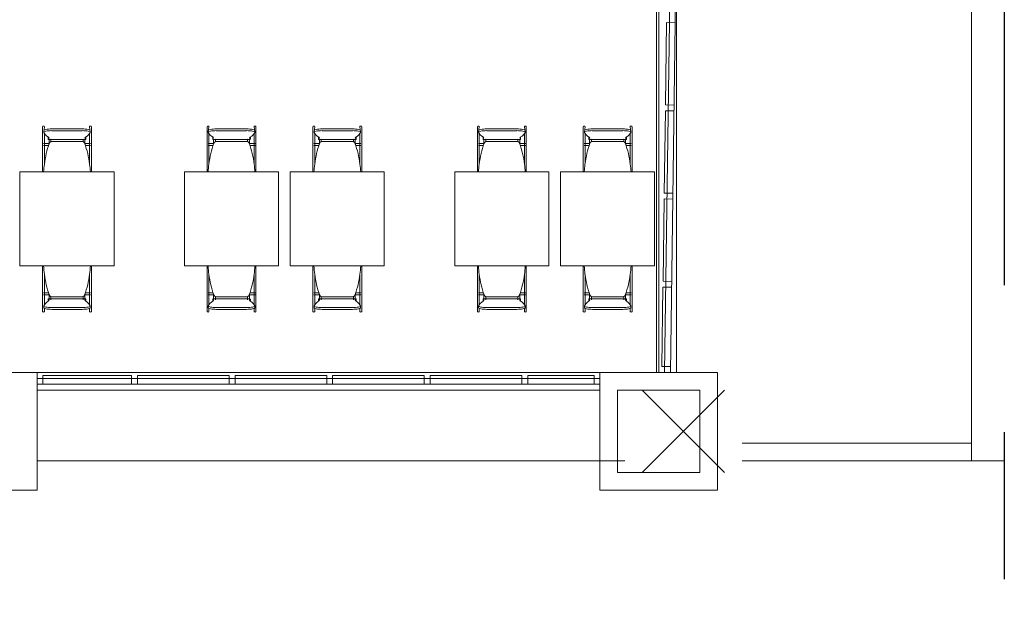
# Model space of a CAD drawing. Extents: x -1871171.1 to -1871111.3, y 2848215.5 to 2848272.6.
# Tile 114 of 121: x -1871119.7 to -1871111.3, y 2848227 to 2848232. Entities that reach past the tile are written whole.
import ezdxf

# ---------------------------------------------------------------- set-up
doc = ezdxf.new("R2010")
doc.units = 0
doc.header["$MEASUREMENT"] = 0
doc.linetypes.add('6075-BSE-ARQ-TERR$0$CENTER2', pattern=[1.125, 0.75, -0.125, 0.125, -0.125])
for name, color, linetype, lineweight in [('6075-BSE-ARQ-TERR$0$K-BSE-ARQ-ALV', 7, 'CONTINUOUS', 5), ('6075-BSE-ARQ-TERR$0$K-BSE-ARQ-LAY', 252, 'CONTINUOUS', 5), ('6075-BSE-ARQ-TERR$0$K-BSE-ARQ-MOB', 8, 'CONTINUOUS', 5)]:
    doc.layers.add(name, color=color, linetype=linetype, lineweight=lineweight)
doc.layers.add('6075-BSE-ARQ-TERR$0$K-NV2-ARQ-SMB', color=81, linetype='CONTINUOUS')
doc.layers.add('K-NV2-ARQ-TXT-GER', color=1, linetype='CONTINUOUS')

# ---------------------------------------------------------------- blocks, each defined once
blk = doc.blocks.new('6075-BSE-ARQ-TERR')
at = {"layer": '6075-BSE-ARQ-TERR$0$K-BSE-ARQ-ALV'}
for p, q in [((51.74, -28.8), (51.74, -42.6)), ((51.72, -42.6), (51.72, -34.7499)), ((51.89, -38.9588), (51.89, -42.6)), ((52.24, -42.6), (22.11, -42.6)), ((46.45, -43.6), (46.45, -42.6)), ((51.24, -42.6), (51.24, -43.6)), ((52.24, -43.6), (52.24, -42.6)), ((51.24, -42.75), (46.45, -42.75)), ((51.39, -43.45), (51.39, -42.75)), ((51.39, -42.75), (52.09, -42.75)), ((52.09, -42.75), (52.09, -43.45)), ((52.09, -43.45), (51.39, -43.45)), ((45.45, -43.6), (46.45, -43.6)), ((51.24, -43.6), (52.24, -43.6))]:
    blk.add_line(p, q, dxfattribs=at)
at = {"layer": '6075-BSE-ARQ-TERR$0$K-BSE-ARQ-LAY'}
for p, q in [((54.4, -27.15), (54.4, -43.35)), ((51.8635, -37.2497), (51.79, -42.5997)), ((51.84, -42.6003), (51.9135, -37.2503)), ((51.8064, -39.6246), (51.7967, -40.3245)), ((51.8808, -39.6256), (51.8064, -39.6246)), ((51.7961, -40.3745), (51.7864, -41.0745)), ((51.8705, -40.3756), (51.7961, -40.3745)), ((51.7967, -40.3245), (51.8712, -40.3256)), ((51.7858, -41.1245), (51.7761, -41.8244)), ((51.8602, -41.1255), (51.7858, -41.1245)), ((51.7864, -41.0745), (51.8609, -41.0755)), ((51.7755, -41.8744), (51.7662, -42.5493)), ((51.85, -41.8754), (51.7755, -41.8744)), ((51.7761, -41.8244), (51.8506, -41.8254)), ((51.7662, -42.5493), (51.8407, -42.5503)), ((47.255, -42.6255), (46.5, -42.6255)), ((46.5, -42.7), (46.5, -42.6255)), ((48.085, -42.6255), (47.305, -42.6255)), ((48.915, -42.6255), (48.135, -42.6255)), ((49.745, -42.6255), (48.965, -42.6255)), ((50.575, -42.6255), (49.795, -42.6255)), ((51.19, -42.6255), (50.625, -42.6255)), ((51.79, -42.5997), (51.84, -42.6003)), ((51.24, -42.65), (46.45, -42.65)), ((46.45, -42.7), (51.24, -42.7)), ((52.3, -42.75), (51.6, -43.45)), ((51.6, -42.75), (52.3, -43.45)), ((54.4, -43.2), (52.45, -43.2)), ((51.45, -43.35), (46.45, -43.35)), ((54.68, -43.35), (52.45, -43.35))]:
    blk.add_line(p, q, dxfattribs=at)
at = {"layer": '6075-BSE-ARQ-TERR$0$K-BSE-ARQ-LAY', "extrusion": (0, 0, -1)}
for p, q in [((47.255, -42.6255), (47.255, -42.7)), ((47.305, -42.7), (47.305, -42.6255)), ((48.085, -42.6255), (48.085, -42.7)), ((48.135, -42.7), (48.135, -42.6255)), ((48.915, -42.6255), (48.915, -42.7)), ((48.965, -42.7), (48.965, -42.6255)), ((49.745, -42.6255), (49.745, -42.7)), ((49.795, -42.7), (49.795, -42.6255)), ((50.575, -42.6255), (50.575, -42.7)), ((50.625, -42.7), (50.625, -42.6255)), ((51.19, -42.6255), (51.19, -42.7))]:
    blk.add_line(p, q, dxfattribs=at)
at = {"layer": '6075-BSE-ARQ-TERR$0$K-BSE-ARQ-MOB'}
for p, q in [((46.497, -40.5116), (46.497, -40.6394)), ((46.513, -40.5116), (46.5069, -40.557)), ((46.5769, -40.5289), (46.8331, -40.5289)), ((46.8331, -40.5437), (46.5769, -40.5437)), ((46.9031, -40.557), (46.897, -40.5116)), ((46.913, -40.7335), (46.913, -40.5116)), ((47.897, -40.5116), (47.897, -40.6394)), ((47.913, -40.5116), (47.9069, -40.557)), ((47.9769, -40.5289), (48.2331, -40.5289)), ((48.2331, -40.5437), (47.9769, -40.5437)), ((48.3031, -40.557), (48.297, -40.5116)), ((48.313, -40.7335), (48.313, -40.5116)), ((48.797, -40.5116), (48.797, -40.6394)), ((48.813, -40.5116), (48.8069, -40.557)), ((48.8769, -40.5289), (49.1331, -40.5289)), ((49.1331, -40.5437), (48.8769, -40.5437)), ((49.2031, -40.557), (49.197, -40.5116)), ((49.213, -40.7335), (49.213, -40.5116)), ((50.197, -40.5116), (50.197, -40.6394)), ((50.213, -40.5116), (50.2069, -40.557)), ((50.2769, -40.5289), (50.5331, -40.5289)), ((50.5331, -40.5437), (50.2769, -40.5437)), ((50.6031, -40.557), (50.597, -40.5116)), ((50.613, -40.7335), (50.613, -40.5116)), ((51.097, -40.5116), (51.097, -40.6394)), ((51.113, -40.5116), (51.1069, -40.557)), ((51.1769, -40.5289), (51.4331, -40.5289)), ((51.4331, -40.5437), (51.1769, -40.5437)), ((51.5031, -40.557), (51.497, -40.5116)), ((51.513, -40.7335), (51.513, -40.5116)), ((46.513, -40.6394), (46.513, -40.5684)), ((46.545, -40.6001), (46.545, -40.6149)), ((46.5483, -40.6191), (46.8617, -40.6191)), ((46.865, -40.6149), (46.865, -40.6001)), ((46.897, -40.5684), (46.897, -40.6394)), ((47.913, -40.6394), (47.913, -40.5684)), ((47.945, -40.6001), (47.945, -40.6149)), ((47.9483, -40.6191), (48.2617, -40.6191)), ((48.265, -40.6149), (48.265, -40.6001)), ((48.297, -40.5684), (48.297, -40.6394)), ((48.813, -40.6394), (48.813, -40.5684)), ((48.845, -40.6001), (48.845, -40.6149)), ((48.8483, -40.6191), (49.1617, -40.6191)), ((49.165, -40.6149), (49.165, -40.6001)), ((49.197, -40.5684), (49.197, -40.6394)), ((50.213, -40.6394), (50.213, -40.5684)), ((50.245, -40.6001), (50.245, -40.6149)), ((50.2483, -40.6191), (50.5617, -40.6191)), ((50.565, -40.6149), (50.565, -40.6001)), ((50.597, -40.5684), (50.597, -40.6394)), ((51.113, -40.6394), (51.113, -40.5684)), ((51.145, -40.6001), (51.145, -40.6149)), ((51.1483, -40.6191), (51.4617, -40.6191)), ((51.465, -40.6149), (51.465, -40.6001)), ((51.497, -40.5684), (51.497, -40.6394)), ((46.497, -40.64), (46.497, -40.7335)), ((46.5538, -40.6529), (46.505, -40.6529)), ((46.505, -40.6689), (46.5487, -40.6689)), ((46.513, -40.8242), (46.513, -40.6562)), ((46.832, -40.6344), (46.578, -40.6344)), ((46.9055, -40.6529), (46.8562, -40.6529)), ((46.8613, -40.6689), (46.9055, -40.6689)), ((46.897, -40.64), (46.897, -40.7335)), ((47.897, -40.64), (47.897, -40.7335)), ((47.9538, -40.6529), (47.905, -40.6529)), ((47.905, -40.6689), (47.9487, -40.6689)), ((47.913, -40.8242), (47.913, -40.6562)), ((48.232, -40.6344), (47.978, -40.6344)), ((48.3055, -40.6529), (48.2562, -40.6529)), ((48.2613, -40.6689), (48.3055, -40.6689)), ((48.297, -40.64), (48.297, -40.7335)), ((48.797, -40.64), (48.797, -40.7335)), ((48.8538, -40.6529), (48.805, -40.6529)), ((48.805, -40.6689), (48.8487, -40.6689)), ((48.813, -40.8242), (48.813, -40.6562)), ((49.132, -40.6344), (48.878, -40.6344)), ((49.2055, -40.6529), (49.1562, -40.6529)), ((49.1613, -40.6689), (49.2055, -40.6689)), ((49.197, -40.64), (49.197, -40.7335)), ((50.197, -40.64), (50.197, -40.7335)), ((50.2538, -40.6529), (50.205, -40.6529)), ((50.205, -40.6689), (50.2487, -40.6689)), ((50.213, -40.8242), (50.213, -40.6562)), ((50.532, -40.6344), (50.278, -40.6344)), ((50.6055, -40.6529), (50.5562, -40.6529)), ((50.5613, -40.6689), (50.6055, -40.6689)), ((50.597, -40.64), (50.597, -40.7335)), ((51.097, -40.64), (51.097, -40.7335)), ((51.1538, -40.6529), (51.105, -40.6529)), ((51.105, -40.6689), (51.1487, -40.6689)), ((51.113, -40.8242), (51.113, -40.6562)), ((51.432, -40.6344), (51.178, -40.6344)), ((51.5055, -40.6529), (51.4562, -40.6529)), ((51.4613, -40.6689), (51.5055, -40.6689)), ((51.497, -40.64), (51.497, -40.7335)), ((46.497, -40.7335), (46.497, -40.8382)), ((46.897, -40.7335), (46.897, -40.8242)), ((46.913, -40.8754), (46.913, -40.7644)), ((47.897, -40.7335), (47.897, -40.8382)), ((48.297, -40.7335), (48.297, -40.8242)), ((48.313, -40.8754), (48.313, -40.7644)), ((48.797, -40.7335), (48.797, -40.8382)), ((49.197, -40.7335), (49.197, -40.8242)), ((49.213, -40.8754), (49.213, -40.7644)), ((50.197, -40.7335), (50.197, -40.8382)), ((50.597, -40.7335), (50.597, -40.8242)), ((50.613, -40.8754), (50.613, -40.7644)), ((51.097, -40.7335), (51.097, -40.8382)), ((51.497, -40.7335), (51.497, -40.8242)), ((51.513, -40.8754), (51.513, -40.7644)), ((46.497, -40.8396), (46.497, -40.8754)), ((47.897, -40.8396), (47.897, -40.8754)), ((48.797, -40.8396), (48.797, -40.8754)), ((50.197, -40.8396), (50.197, -40.8754)), ((51.097, -40.8396), (51.097, -40.8754)), ((47.105, -40.8944), (46.305, -40.8944)), ((46.305, -40.8944), (46.305, -41.6944)), ((47.105, -41.6944), (47.105, -40.8944)), ((48.505, -40.8944), (47.705, -40.8944)), ((47.705, -40.8944), (47.705, -41.6944)), ((48.505, -41.6944), (48.505, -40.8944)), ((49.405, -40.8944), (48.605, -40.8944)), ((48.605, -40.8944), (48.605, -41.6944)), ((49.405, -41.6944), (49.405, -40.8944)), ((50.805, -40.8944), (50.005, -40.8944)), ((50.005, -40.8944), (50.005, -41.6944)), ((50.805, -41.6944), (50.805, -40.8944)), ((51.705, -40.8944), (50.905, -40.8944)), ((50.905, -40.8944), (50.905, -41.6944)), ((51.705, -41.6944), (51.705, -40.8944)), ((46.305, -41.6944), (47.105, -41.6944)), ((46.497, -41.6944), (46.497, -41.7291)), ((46.5064, -41.6988), (46.505, -41.6988)), ((46.9055, -41.6988), (46.9036, -41.6988)), ((46.913, -41.8277), (46.913, -41.7166)), ((47.705, -41.6944), (48.505, -41.6944)), ((47.897, -41.6944), (47.897, -41.7291)), ((47.9064, -41.6988), (47.905, -41.6988)), ((48.3055, -41.6988), (48.3036, -41.6988)), ((48.313, -41.8277), (48.313, -41.7166)), ((48.605, -41.6944), (49.405, -41.6944)), ((48.797, -41.6944), (48.797, -41.7291)), ((48.8064, -41.6988), (48.805, -41.6988)), ((49.2055, -41.6988), (49.2036, -41.6988)), ((49.213, -41.8277), (49.213, -41.7166)), ((50.005, -41.6944), (50.805, -41.6944)), ((50.197, -41.6944), (50.197, -41.7291)), ((50.2064, -41.6988), (50.205, -41.6988)), ((50.6055, -41.6988), (50.6036, -41.6988)), ((50.613, -41.8277), (50.613, -41.7166)), ((50.905, -41.6944), (51.705, -41.6944)), ((51.097, -41.6944), (51.097, -41.7291)), ((51.1064, -41.6988), (51.105, -41.6988)), ((51.5055, -41.6988), (51.5036, -41.6988)), ((51.513, -41.8277), (51.513, -41.7166)), ((46.497, -41.7301), (46.497, -41.8277)), ((46.513, -41.8277), (46.513, -41.7678)), ((46.897, -41.7678), (46.897, -41.8277)), ((47.897, -41.7301), (47.897, -41.8277)), ((47.913, -41.8277), (47.913, -41.7678)), ((48.297, -41.7678), (48.297, -41.8277)), ((48.797, -41.7301), (48.797, -41.8277)), ((48.813, -41.8277), (48.813, -41.7678)), ((49.197, -41.7678), (49.197, -41.8277)), ((50.197, -41.7301), (50.197, -41.8277)), ((50.213, -41.8277), (50.213, -41.7678)), ((50.597, -41.7678), (50.597, -41.8277)), ((51.097, -41.7301), (51.097, -41.8277)), ((51.113, -41.8277), (51.113, -41.7678)), ((51.497, -41.7678), (51.497, -41.8277)), ((46.497, -41.8301), (46.497, -41.9359)), ((46.513, -42.0237), (46.513, -41.8586)), ((46.897, -41.8301), (46.897, -41.9359)), ((46.913, -42.0804), (46.913, -41.8586)), ((47.897, -41.8301), (47.897, -41.9359)), ((47.913, -42.0237), (47.913, -41.8586)), ((48.297, -41.8301), (48.297, -41.9359)), ((48.313, -42.0804), (48.313, -41.8586)), ((48.797, -41.8301), (48.797, -41.9359)), ((48.813, -42.0237), (48.813, -41.8586)), ((49.197, -41.8301), (49.197, -41.9359)), ((49.213, -42.0804), (49.213, -41.8586)), ((50.197, -41.8301), (50.197, -41.9359)), ((50.213, -42.0237), (50.213, -41.8586)), ((50.597, -41.8301), (50.597, -41.9359)), ((50.613, -42.0804), (50.613, -41.8586)), ((51.097, -41.8301), (51.097, -41.9359)), ((51.113, -42.0237), (51.113, -41.8586)), ((51.497, -41.8301), (51.497, -41.9359)), ((51.513, -42.0804), (51.513, -41.8586)), ((46.497, -41.9372), (46.497, -42.0804)), ((46.5487, -41.9232), (46.505, -41.9232)), ((46.505, -41.9392), (46.5538, -41.9392)), ((46.578, -41.9576), (46.832, -41.9576)), ((46.8562, -41.9392), (46.9055, -41.9392)), ((46.9055, -41.9232), (46.8613, -41.9232)), ((46.897, -41.9372), (46.897, -42.0237)), ((47.897, -41.9372), (47.897, -42.0804)), ((47.9487, -41.9232), (47.905, -41.9232)), ((47.905, -41.9392), (47.9538, -41.9392)), ((47.978, -41.9576), (48.232, -41.9576)), ((48.2562, -41.9392), (48.3055, -41.9392)), ((48.3055, -41.9232), (48.2613, -41.9232)), ((48.297, -41.9372), (48.297, -42.0237)), ((48.797, -41.9372), (48.797, -42.0804)), ((48.8487, -41.9232), (48.805, -41.9232)), ((48.805, -41.9392), (48.8538, -41.9392)), ((48.878, -41.9576), (49.132, -41.9576)), ((49.1562, -41.9392), (49.2055, -41.9392)), ((49.2055, -41.9232), (49.1613, -41.9232)), ((49.197, -41.9372), (49.197, -42.0237)), ((50.197, -41.9372), (50.197, -42.0804)), ((50.2487, -41.9232), (50.205, -41.9232)), ((50.205, -41.9392), (50.2538, -41.9392)), ((50.278, -41.9576), (50.532, -41.9576)), ((50.5562, -41.9392), (50.6055, -41.9392)), ((50.6055, -41.9232), (50.5613, -41.9232)), ((50.597, -41.9372), (50.597, -42.0237)), ((51.097, -41.9372), (51.097, -42.0804)), ((51.1487, -41.9232), (51.105, -41.9232)), ((51.105, -41.9392), (51.1538, -41.9392)), ((51.178, -41.9576), (51.432, -41.9576)), ((51.4562, -41.9392), (51.5055, -41.9392)), ((51.5055, -41.9232), (51.4613, -41.9232)), ((51.497, -41.9372), (51.497, -42.0237)), ((46.5069, -42.035), (46.5069, -42.0498)), ((46.545, -41.9772), (46.545, -41.9919)), ((46.8617, -41.973), (46.5483, -41.973)), ((46.5769, -42.0484), (46.8331, -42.0484)), ((46.865, -41.9919), (46.865, -41.9772)), ((46.9031, -42.0498), (46.9031, -42.035)), ((47.9069, -42.035), (47.9069, -42.0498)), ((47.945, -41.9772), (47.945, -41.9919)), ((48.2617, -41.973), (47.9483, -41.973)), ((47.9769, -42.0484), (48.2331, -42.0484)), ((48.265, -41.9919), (48.265, -41.9772)), ((48.3031, -42.0498), (48.3031, -42.035)), ((48.8069, -42.035), (48.8069, -42.0498)), ((48.845, -41.9772), (48.845, -41.9919)), ((49.1617, -41.973), (48.8483, -41.973)), ((48.8769, -42.0484), (49.1331, -42.0484)), ((49.165, -41.9919), (49.165, -41.9772)), ((49.2031, -42.0498), (49.2031, -42.035)), ((50.2069, -42.035), (50.2069, -42.0498)), ((50.245, -41.9772), (50.245, -41.9919)), ((50.5617, -41.973), (50.2483, -41.973)), ((50.2769, -42.0484), (50.5331, -42.0484)), ((50.565, -41.9919), (50.565, -41.9772)), ((50.6031, -42.0498), (50.6031, -42.035)), ((51.1069, -42.035), (51.1069, -42.0498)), ((51.145, -41.9772), (51.145, -41.9919)), ((51.4617, -41.973), (51.1483, -41.973)), ((51.1769, -42.0484), (51.4331, -42.0484)), ((51.465, -41.9919), (51.465, -41.9772)), ((51.5031, -42.0498), (51.5031, -42.035)), ((46.513, -42.0804), (46.513, -42.0551)), ((46.8331, -42.0631), (46.5769, -42.0631)), ((46.897, -42.0551), (46.897, -42.0804)), ((47.913, -42.0804), (47.913, -42.0551)), ((48.2331, -42.0631), (47.9769, -42.0631)), ((48.297, -42.0551), (48.297, -42.0804)), ((48.813, -42.0804), (48.813, -42.0551)), ((49.1331, -42.0631), (48.8769, -42.0631)), ((49.197, -42.0551), (49.197, -42.0804)), ((50.213, -42.0804), (50.213, -42.0551)), ((50.5331, -42.0631), (50.2769, -42.0631)), ((50.597, -42.0551), (50.597, -42.0804)), ((51.113, -42.0804), (51.113, -42.0551)), ((51.4331, -42.0631), (51.1769, -42.0631)), ((51.497, -42.0551), (51.497, -42.0804))]:
    blk.add_line(p, q, dxfattribs=at)
at = {"layer": '6075-BSE-ARQ-TERR$0$K-BSE-ARQ-MOB', "flags": 128}
for points in [[(46.552, -40.6113), (46.552, -40.6109), (46.552, -40.6109)], [(46.552, -40.6586), (46.552, -40.6194)], [(46.568, -40.6109), (46.568, -40.6113)], [(46.568, -40.6192), (46.568, -40.6239), (46.568, -40.6357), (46.568, -40.6367)], [(46.842, -40.6113), (46.842, -40.6109), (46.842, -40.6109)], [(46.842, -40.636), (46.842, -40.6194)], [(46.858, -40.6109), (46.858, -40.6113)], [(46.858, -40.6192), (46.858, -40.6239), (46.858, -40.655), (46.858, -40.6586)], [(47.952, -40.6113), (47.952, -40.6109), (47.952, -40.6109)], [(47.952, -40.6586), (47.952, -40.6194)], [(47.968, -40.6109), (47.968, -40.6113)], [(47.968, -40.6192), (47.968, -40.6239), (47.968, -40.6357), (47.968, -40.6367)], [(48.242, -40.6113), (48.242, -40.6109), (48.242, -40.6109)], [(48.242, -40.636), (48.242, -40.6194)], [(48.258, -40.6109), (48.258, -40.6113)], [(48.258, -40.6192), (48.258, -40.6239), (48.258, -40.655), (48.258, -40.6586)], [(48.852, -40.6113), (48.852, -40.6109), (48.852, -40.6109)], [(48.852, -40.6586), (48.852, -40.6194)], [(48.868, -40.6109), (48.868, -40.6113)], [(48.868, -40.6192), (48.868, -40.6239), (48.868, -40.6357), (48.868, -40.6367)], [(49.142, -40.6113), (49.142, -40.6109), (49.142, -40.6109)], [(49.142, -40.636), (49.142, -40.6194)], [(49.158, -40.6109), (49.158, -40.6113)], [(49.158, -40.6192), (49.158, -40.6239), (49.158, -40.655), (49.158, -40.6586)], [(50.252, -40.6113), (50.252, -40.6109), (50.252, -40.6109)], [(50.252, -40.6586), (50.252, -40.6194)], [(50.268, -40.6109), (50.268, -40.6113)], [(50.268, -40.6192), (50.268, -40.6239), (50.268, -40.6357), (50.268, -40.6367)], [(50.542, -40.6113), (50.542, -40.6109), (50.542, -40.6109)], [(50.542, -40.636), (50.542, -40.6194)], [(50.558, -40.6109), (50.558, -40.6113)], [(50.558, -40.6192), (50.558, -40.6239), (50.558, -40.655), (50.558, -40.6586)], [(51.152, -40.6113), (51.152, -40.6109), (51.152, -40.6109)], [(51.152, -40.6586), (51.152, -40.6194)], [(51.168, -40.6109), (51.168, -40.6113)], [(51.168, -40.6192), (51.168, -40.6239), (51.168, -40.6357), (51.168, -40.6367)], [(51.442, -40.6113), (51.442, -40.6109), (51.442, -40.6109)], [(51.442, -40.636), (51.442, -40.6194)], [(51.458, -40.6109), (51.458, -40.6113)], [(51.458, -40.6192), (51.458, -40.6239), (51.458, -40.655), (51.458, -40.6586)], [(46.497, -40.6394), (46.497, -40.6448), (46.497, -40.6554), (46.497, -40.6562)], [(46.513, -40.6562), (46.513, -40.6394)], [(46.897, -40.6394), (46.897, -40.6448), (46.897, -40.6554), (46.897, -40.6562)], [(46.913, -40.6562), (46.913, -40.6394)], [(47.897, -40.6394), (47.897, -40.6448), (47.897, -40.6554), (47.897, -40.6562)], [(47.913, -40.6562), (47.913, -40.6394)], [(48.297, -40.6394), (48.297, -40.6448), (48.297, -40.6554), (48.297, -40.6562)], [(48.313, -40.6562), (48.313, -40.6394)], [(48.797, -40.6394), (48.797, -40.6448), (48.797, -40.6554), (48.797, -40.6562)], [(48.813, -40.6562), (48.813, -40.6394)], [(49.197, -40.6394), (49.197, -40.6448), (49.197, -40.6554), (49.197, -40.6562)], [(49.213, -40.6562), (49.213, -40.6394)], [(50.197, -40.6394), (50.197, -40.6448), (50.197, -40.6554), (50.197, -40.6562)], [(50.213, -40.6562), (50.213, -40.6394)], [(50.597, -40.6394), (50.597, -40.6448), (50.597, -40.6554), (50.597, -40.6562)], [(50.613, -40.6562), (50.613, -40.6394)], [(51.097, -40.6394), (51.097, -40.6448), (51.097, -40.6554), (51.097, -40.6562)], [(51.113, -40.6562), (51.113, -40.6394)], [(51.497, -40.6394), (51.497, -40.6448), (51.497, -40.6554), (51.497, -40.6562)], [(51.513, -40.6562), (51.513, -40.6394)], [(46.497, -40.7335), (46.497, -40.7559), (46.497, -40.7644)], [(46.513, -40.7644), (46.513, -40.7335)], [(46.897, -40.7335), (46.897, -40.7559), (46.897, -40.7644)], [(46.913, -40.7644), (46.913, -40.7335)], [(47.897, -40.7335), (47.897, -40.7559), (47.897, -40.7644)], [(47.913, -40.7644), (47.913, -40.7335)], [(48.297, -40.7335), (48.297, -40.7559), (48.297, -40.7644)], [(48.313, -40.7644), (48.313, -40.7335)], [(48.797, -40.7335), (48.797, -40.7559), (48.797, -40.7644)], [(48.813, -40.7644), (48.813, -40.7335)], [(49.197, -40.7335), (49.197, -40.7559), (49.197, -40.7644)], [(49.213, -40.7644), (49.213, -40.7335)], [(50.197, -40.7335), (50.197, -40.7559), (50.197, -40.7644)], [(50.213, -40.7644), (50.213, -40.7335)], [(50.597, -40.7335), (50.597, -40.7559), (50.597, -40.7644)], [(50.613, -40.7644), (50.613, -40.7335)], [(51.097, -40.7335), (51.097, -40.7559), (51.097, -40.7644)], [(51.113, -40.7644), (51.113, -40.7335)], [(51.497, -40.7335), (51.497, -40.7559), (51.497, -40.7644)], [(51.513, -40.7644), (51.513, -40.7335)], [(46.497, -40.8382), (46.497, -40.8438), (46.497, -40.8556), (46.497, -40.863)], [(46.497, -40.8754), (46.497, -40.8898), (46.497, -40.8944)], [(46.913, -40.863), (46.913, -40.8382)], [(46.913, -40.8944), (46.913, -40.8754)], [(47.897, -40.8382), (47.897, -40.8438), (47.897, -40.8556), (47.897, -40.863)], [(47.897, -40.8754), (47.897, -40.8898), (47.897, -40.8944)], [(48.313, -40.863), (48.313, -40.8382)], [(48.313, -40.8944), (48.313, -40.8754)], [(48.797, -40.8382), (48.797, -40.8438), (48.797, -40.8556), (48.797, -40.863)], [(48.797, -40.8754), (48.797, -40.8898), (48.797, -40.8944)], [(49.213, -40.863), (49.213, -40.8382)], [(49.213, -40.8944), (49.213, -40.8754)], [(50.197, -40.8382), (50.197, -40.8438), (50.197, -40.8556), (50.197, -40.863)], [(50.197, -40.8754), (50.197, -40.8898), (50.197, -40.8944)], [(50.613, -40.863), (50.613, -40.8382)], [(50.613, -40.8944), (50.613, -40.8754)], [(51.097, -40.8382), (51.097, -40.8438), (51.097, -40.8556), (51.097, -40.863)], [(51.097, -40.8754), (51.097, -40.8898), (51.097, -40.8944)], [(51.513, -40.863), (51.513, -40.8382)], [(51.513, -40.8944), (51.513, -40.8754)], [(46.497, -41.6944), (46.497, -41.7166)], [(46.913, -41.7166), (46.913, -41.6944)], [(47.897, -41.6944), (47.897, -41.7166)], [(48.313, -41.7166), (48.313, -41.6944)], [(48.797, -41.6944), (48.797, -41.7166)], [(49.213, -41.7166), (49.213, -41.6944)], [(50.197, -41.6944), (50.197, -41.7166)], [(50.613, -41.7166), (50.613, -41.6944)], [(51.097, -41.6944), (51.097, -41.7166)], [(51.513, -41.7166), (51.513, -41.6944)], [(46.497, -41.7291), (46.497, -41.7345), (46.497, -41.746), (46.497, -41.7538)], [(46.913, -41.7538), (46.913, -41.7291)], [(47.897, -41.7291), (47.897, -41.7345), (47.897, -41.746), (47.897, -41.7538)], [(48.313, -41.7538), (48.313, -41.7291)], [(48.797, -41.7291), (48.797, -41.7345), (48.797, -41.746), (48.797, -41.7538)], [(49.213, -41.7538), (49.213, -41.7291)], [(50.197, -41.7291), (50.197, -41.7345), (50.197, -41.746), (50.197, -41.7538)], [(50.613, -41.7538), (50.613, -41.7291)], [(51.097, -41.7291), (51.097, -41.7345), (51.097, -41.746), (51.097, -41.7538)], [(51.513, -41.7538), (51.513, -41.7291)], [(46.497, -41.8277), (46.497, -41.8348), (46.497, -41.8554), (46.497, -41.8586)], [(46.513, -41.8586), (46.513, -41.8277)], [(46.897, -41.8277), (46.897, -41.8348), (46.897, -41.8554), (46.897, -41.8586)], [(46.913, -41.8586), (46.913, -41.8277)], [(47.897, -41.8277), (47.897, -41.8348), (47.897, -41.8554), (47.897, -41.8586)], [(47.913, -41.8586), (47.913, -41.8277)], [(48.297, -41.8277), (48.297, -41.8348), (48.297, -41.8554), (48.297, -41.8586)], [(48.313, -41.8586), (48.313, -41.8277)], [(48.797, -41.8277), (48.797, -41.8348), (48.797, -41.8554), (48.797, -41.8586)], [(48.813, -41.8586), (48.813, -41.8277)], [(49.197, -41.8277), (49.197, -41.8348), (49.197, -41.8554), (49.197, -41.8586)], [(49.213, -41.8586), (49.213, -41.8277)], [(50.197, -41.8277), (50.197, -41.8348), (50.197, -41.8554), (50.197, -41.8586)], [(50.213, -41.8586), (50.213, -41.8277)], [(50.597, -41.8277), (50.597, -41.8348), (50.597, -41.8554), (50.597, -41.8586)], [(50.613, -41.8586), (50.613, -41.8277)], [(51.097, -41.8277), (51.097, -41.8348), (51.097, -41.8554), (51.097, -41.8586)], [(51.113, -41.8586), (51.113, -41.8277)], [(51.497, -41.8277), (51.497, -41.8348), (51.497, -41.8554), (51.497, -41.8586)], [(51.513, -41.8586), (51.513, -41.8277)], [(46.497, -41.9359), (46.497, -41.9446), (46.497, -41.9456), (46.497, -41.9526)], [(46.513, -41.9526), (46.513, -41.9359)], [(46.552, -41.9728), (46.552, -41.9334)], [(46.568, -41.9561), (46.568, -41.9638), (46.568, -41.9652), (46.568, -41.9726)], [(46.842, -41.9728), (46.842, -41.9554)], [(46.858, -41.9334), (46.858, -41.9348), (46.858, -41.9652), (46.858, -41.9726)], [(46.897, -41.9359), (46.897, -41.9446), (46.897, -41.9456), (46.897, -41.9526)], [(46.913, -41.9526), (46.913, -41.9359)], [(47.897, -41.9359), (47.897, -41.9446), (47.897, -41.9456), (47.897, -41.9526)], [(47.913, -41.9526), (47.913, -41.9359)], [(47.952, -41.9728), (47.952, -41.9334)], [(47.968, -41.9561), (47.968, -41.9638), (47.968, -41.9652), (47.968, -41.9726)], [(48.242, -41.9728), (48.242, -41.9554)], [(48.258, -41.9334), (48.258, -41.9348), (48.258, -41.9652), (48.258, -41.9726)], [(48.297, -41.9359), (48.297, -41.9446), (48.297, -41.9456), (48.297, -41.9526)], [(48.313, -41.9526), (48.313, -41.9359)], [(48.797, -41.9359), (48.797, -41.9446), (48.797, -41.9456), (48.797, -41.9526)], [(48.813, -41.9526), (48.813, -41.9359)], [(48.852, -41.9728), (48.852, -41.9334)], [(48.868, -41.9561), (48.868, -41.9638), (48.868, -41.9652), (48.868, -41.9726)], [(49.142, -41.9728), (49.142, -41.9554)], [(49.158, -41.9334), (49.158, -41.9348), (49.158, -41.9652), (49.158, -41.9726)], [(49.197, -41.9359), (49.197, -41.9446), (49.197, -41.9456), (49.197, -41.9526)], [(49.213, -41.9526), (49.213, -41.9359)], [(50.197, -41.9359), (50.197, -41.9446), (50.197, -41.9456), (50.197, -41.9526)], [(50.213, -41.9526), (50.213, -41.9359)], [(50.252, -41.9728), (50.252, -41.9334)], [(50.268, -41.9561), (50.268, -41.9638), (50.268, -41.9652), (50.268, -41.9726)], [(50.542, -41.9728), (50.542, -41.9554)], [(50.558, -41.9334), (50.558, -41.9348), (50.558, -41.9652), (50.558, -41.9726)], [(50.597, -41.9359), (50.597, -41.9446), (50.597, -41.9456), (50.597, -41.9526)], [(50.613, -41.9526), (50.613, -41.9359)], [(51.097, -41.9359), (51.097, -41.9446), (51.097, -41.9456), (51.097, -41.9526)], [(51.113, -41.9526), (51.113, -41.9359)], [(51.152, -41.9728), (51.152, -41.9334)], [(51.168, -41.9561), (51.168, -41.9638), (51.168, -41.9652), (51.168, -41.9726)], [(51.442, -41.9728), (51.442, -41.9554)], [(51.458, -41.9334), (51.458, -41.9348), (51.458, -41.9652), (51.458, -41.9726)], [(51.497, -41.9359), (51.497, -41.9446), (51.497, -41.9456), (51.497, -41.9526)], [(51.513, -41.9526), (51.513, -41.9359)], [(46.552, -41.9812), (46.552, -41.9808)], [(46.568, -41.9807), (46.568, -41.9812), (46.568, -41.9812)], [(46.842, -41.9812), (46.842, -41.9808)], [(46.858, -41.9807), (46.858, -41.9812), (46.858, -41.9812)], [(47.952, -41.9812), (47.952, -41.9808)], [(47.968, -41.9807), (47.968, -41.9812), (47.968, -41.9812)], [(48.242, -41.9812), (48.242, -41.9808)], [(48.258, -41.9807), (48.258, -41.9812), (48.258, -41.9812)], [(48.852, -41.9812), (48.852, -41.9808)], [(48.868, -41.9807), (48.868, -41.9812), (48.868, -41.9812)], [(49.142, -41.9812), (49.142, -41.9808)], [(49.158, -41.9807), (49.158, -41.9812), (49.158, -41.9812)], [(50.252, -41.9812), (50.252, -41.9808)], [(50.268, -41.9807), (50.268, -41.9812), (50.268, -41.9812)], [(50.542, -41.9812), (50.542, -41.9808)], [(50.558, -41.9807), (50.558, -41.9812), (50.558, -41.9812)], [(51.152, -41.9812), (51.152, -41.9808)], [(51.168, -41.9807), (51.168, -41.9812), (51.168, -41.9812)], [(51.442, -41.9812), (51.442, -41.9808)], [(51.458, -41.9807), (51.458, -41.9812), (51.458, -41.9812)]]:
    blk.add_lwpolyline(points, dxfattribs=at)
at = {"layer": '6075-BSE-ARQ-TERR$0$K-BSE-ARQ-MOB'}
for centre, major_axis, ratio, start_param, end_param in [((46.505, -40.5116), (-0.008, 0), 0.93358, -1.570796, 0), ((46.505, -40.5116), (-0.008, 0), 0.93358, 3.141593, 4.712389), ((46.5769, -40.5423), (0.07, 0), 0.190809, 1.570796, 3.210763), ((46.5769, -40.557), (-0.07, 0), 0.190809, -1.570796, 0.06917), ((46.8331, -40.5423), (-0.07, 0), 0.190809, 3.072423, 4.712389), ((46.8331, -40.557), (-0.07, 0), 0.190809, 3.072423, 4.712389), ((46.905, -40.5116), (0.008, 0), 0.93358, 1.570796, 3.141593), ((46.905, -40.5116), (0.008, 0), 0.93358, 0, 1.570796), ((47.905, -40.5116), (-0.008, 0), 0.93358, -1.570796, 0), ((47.905, -40.5116), (-0.008, 0), 0.93358, 3.141593, 4.712389), ((47.9769, -40.5423), (0.07, 0), 0.190809, 1.570796, 3.210763), ((47.9769, -40.557), (0.07, 0), 0.190809, 1.570796, 3.210763), ((48.2331, -40.5423), (-0.07, 0), 0.190809, 3.072423, 4.712389), ((48.2331, -40.557), (-0.07, 0), 0.190809, 3.072423, 4.712389), ((48.305, -40.5116), (0.008, 0), 0.93358, 1.570796, 3.141593), ((48.305, -40.5116), (0.008, 0), 0.93358, 0, 1.570796), ((48.805, -40.5116), (-0.008, 0), 0.93358, -1.570796, 0), ((48.805, -40.5116), (-0.008, 0), 0.93358, 3.141593, 4.712389), ((48.8769, -40.5423), (0.07, 0), 0.190809, 1.570796, 3.210763), ((48.8769, -40.557), (0.07, 0), 0.190809, 1.570796, 3.210763), ((49.1331, -40.5423), (-0.07, 0), 0.190809, 3.072423, 4.712389), ((49.1331, -40.557), (-0.07, 0), 0.190809, 3.072423, 4.712389), ((49.205, -40.5116), (0.008, 0), 0.93358, 1.570796, 3.141593), ((49.205, -40.5116), (0.008, 0), 0.93358, 0, 1.570796), ((50.205, -40.5116), (-0.008, 0), 0.93358, -1.570796, 0), ((50.205, -40.5116), (-0.008, 0), 0.93358, 3.141593, 4.712389), ((50.2769, -40.5423), (0.07, 0), 0.190809, 1.570796, 3.210763), ((50.2769, -40.557), (0.07, 0), 0.190809, 1.570796, 3.210763), ((50.5331, -40.5423), (-0.07, 0), 0.190809, 3.072423, 4.712389), ((50.5331, -40.557), (-0.07, 0), 0.190809, 3.072423, 4.712389), ((50.605, -40.5116), (0.008, 0), 0.93358, 1.570796, 3.141593), ((50.605, -40.5116), (0.008, 0), 0.93358, 0, 1.570796), ((51.105, -40.5116), (-0.008, 0), 0.93358, -1.570796, 0), ((51.105, -40.5116), (-0.008, 0), 0.93358, 3.141593, 4.712389), ((51.1769, -40.5423), (0.07, 0), 0.190809, 1.570796, 3.210763), ((51.1769, -40.557), (-0.07, 0), 0.190809, -1.570796, 0.06917), ((51.4331, -40.5423), (-0.07, 0), 0.190809, 3.072423, 4.712389), ((51.4331, -40.557), (-0.07, 0), 0.190809, 3.072423, 4.712389), ((51.505, -40.5116), (0.008, 0), 0.93358, 1.570796, 3.141593), ((51.505, -40.5116), (0.008, 0), 0.93358, 0, 1.570796), ((47.4856, -40.545), (0.9808, 0), 0.190809, 3.210763, 3.440721), ((46.6199, -40.6149), (0.0749, 0), 0.190809, 2.842464, 3.440721), ((46.6199, -40.6001), (-0.0749, 0), 0.190809, -0.09971, 0.09971), ((46.4591, -40.6054), (-0.0933, 0), 0.190809, 2.842464, 3.440721), ((46.9509, -40.6054), (0.0933, 0), 0.190809, 2.842464, 3.440721), ((45.9244, -40.545), (-0.9808, 0), 0.190809, 2.842464, 3.072423), ((46.7901, -40.6149), (0.0749, 0), 0.190809, -0.299129, 0.299129), ((46.7901, -40.6001), (-0.0749, 0), 0.190809, 3.041883, 3.241302), ((48.8856, -40.545), (0.9808, 0), 0.190809, 3.210763, 3.440721), ((48.0199, -40.6149), (0.0749, 0), 0.190809, 2.842464, 3.440721), ((48.0199, -40.6001), (-0.0749, 0), 0.190809, -0.09971, 0.09971), ((47.8591, -40.6054), (-0.0933, 0), 0.190809, 2.842464, 3.440721), ((48.3509, -40.6054), (0.0933, 0), 0.190809, 2.842464, 3.440721), ((47.3244, -40.545), (-0.9808, 0), 0.190809, 2.842464, 3.072423), ((48.1901, -40.6149), (0.0749, 0), 0.190809, -0.299129, 0.299129), ((48.1901, -40.6001), (-0.0749, 0), 0.190809, 3.041883, 3.241302), ((49.7856, -40.545), (0.9808, 0), 0.190809, 3.210763, 3.440721), ((48.9199, -40.6149), (0.0749, 0), 0.190809, 2.842464, 3.440721), ((48.9199, -40.6001), (-0.0749, 0), 0.190809, -0.09971, 0.09971), ((48.7591, -40.6054), (-0.0933, 0), 0.190809, 2.842464, 3.440721), ((49.2509, -40.6054), (0.0933, 0), 0.190809, 2.842464, 3.440721), ((48.2244, -40.545), (-0.9808, 0), 0.190809, 2.842464, 3.072423), ((49.0901, -40.6149), (0.0749, 0), 0.190809, -0.299129, 0.299129), ((49.0901, -40.6001), (-0.0749, 0), 0.190809, 3.041883, 3.241302), ((51.1856, -40.545), (0.9808, 0), 0.190809, 3.210763, 3.440721), ((50.3199, -40.6149), (0.0749, 0), 0.190809, 2.842464, 3.440721), ((50.3199, -40.6001), (-0.0749, 0), 0.190809, -0.09971, 0.09971), ((50.1591, -40.6054), (-0.0933, 0), 0.190809, 2.842464, 3.440721), ((50.6509, -40.6054), (0.0933, 0), 0.190809, 2.842464, 3.440721), ((49.6244, -40.545), (-0.9808, 0), 0.190809, 2.842464, 3.072423), ((50.4901, -40.6149), (0.0749, 0), 0.190809, -0.299129, 0.299129), ((50.4901, -40.6001), (-0.0749, 0), 0.190809, 3.041883, 3.241302), ((52.0856, -40.545), (0.9808, 0), 0.190809, 3.210763, 3.440721), ((51.2199, -40.6149), (0.0749, 0), 0.190809, 2.842464, 3.440721), ((51.2199, -40.6001), (-0.0749, 0), 0.190809, -0.09971, 0.09971), ((51.0591, -40.6054), (-0.0933, 0), 0.190809, 2.842464, 3.440721), ((51.5509, -40.6054), (0.0933, 0), 0.190809, 2.842464, 3.440721), ((50.5244, -40.545), (-0.9808, 0), 0.190809, 2.842464, 3.072423), ((51.3901, -40.6149), (0.0749, 0), 0.190809, -0.299129, 0.299129), ((51.3901, -40.6001), (-0.0749, 0), 0.190809, 3.041883, 3.241302), ((46.5769, -42.035), (-0.07, 0), 0.190809, -0.06917, 1.570796), ((46.5769, -42.0498), (0.07, 0), 0.190809, 3.072423, 4.712389), ((47.4856, -42.047), (0.9808, 0), 0.190809, 2.842464, 3.072423), ((46.6199, -41.9772), (0.0749, 0), 0.190809, 2.842464, 3.440721), ((46.6199, -41.9919), (0.0749, 0), 0.190809, 3.041883, 3.241302), ((46.4591, -41.9866), (-0.0933, 0), 0.190809, 2.842464, 3.440721), ((46.8331, -42.035), (-0.07, 0), 0.190809, 1.570796, 3.210763), ((46.8331, -42.0498), (0.07, 0), 0.190809, 4.712389, 6.352355), ((46.9509, -41.9866), (0.0933, 0), 0.190809, 2.842464, 3.440721), ((46.7901, -41.9772), (0.0749, 0), 0.190809, -0.299129, 0.299129), ((45.9244, -42.047), (-0.9808, 0), 0.190809, 3.210763, 3.440721), ((46.7901, -41.9919), (-0.0749, 0), 0.190809, 3.041883, 3.241302), ((47.9769, -42.035), (-0.07, 0), 0.190809, -0.06917, 1.570796), ((47.9769, -42.0498), (0.07, 0), 0.190809, 3.072423, 4.712389), ((48.8856, -42.047), (0.9808, 0), 0.190809, 2.842464, 3.072423), ((48.0199, -41.9772), (0.0749, 0), 0.190809, 2.842464, 3.440721), ((48.0199, -41.9919), (0.0749, 0), 0.190809, 3.041883, 3.241302), ((47.8591, -41.9866), (-0.0933, 0), 0.190809, 2.842464, 3.440721), ((48.2331, -42.035), (-0.07, 0), 0.190809, 1.570796, 3.210763), ((48.2331, -42.0498), (0.07, 0), 0.190809, 4.712389, 6.352355), ((48.3509, -41.9866), (-0.0933, 0), 0.190809, -0.299129, 0.299129), ((48.1901, -41.9772), (0.0749, 0), 0.190809, -0.299129, 0.299129), ((47.3244, -42.047), (0.9808, 0), 0.190809, 0.06917, 0.299129), ((48.1901, -41.9919), (-0.0749, 0), 0.190809, 3.041883, 3.241302), ((48.8769, -42.035), (-0.07, 0), 0.190809, -0.06917, 1.570796), ((48.8769, -42.0498), (0.07, 0), 0.190809, 3.072423, 4.712389), ((49.7856, -42.047), (0.9808, 0), 0.190809, 2.842464, 3.072423), ((48.9199, -41.9772), (0.0749, 0), 0.190809, 2.842464, 3.440721), ((48.9199, -41.9919), (0.0749, 0), 0.190809, 3.041883, 3.241302), ((48.7591, -41.9866), (-0.0933, 0), 0.190809, 2.842464, 3.440721), ((49.1331, -42.035), (-0.07, 0), 0.190809, 1.570796, 3.210763), ((49.1331, -42.0498), (0.07, 0), 0.190809, 4.712389, 6.352355), ((49.2509, -41.9866), (-0.0933, 0), 0.190809, -0.299129, 0.299129), ((49.0901, -41.9772), (0.0749, 0), 0.190809, -0.299129, 0.299129), ((48.2244, -42.047), (0.9808, 0), 0.190809, 0.06917, 0.299129), ((49.0901, -41.9919), (-0.0749, 0), 0.190809, 3.041883, 3.241302), ((50.2769, -42.035), (-0.07, 0), 0.190809, -0.06917, 1.570796), ((50.2769, -42.0498), (0.07, 0), 0.190809, 3.072423, 4.712389), ((51.1856, -42.047), (0.9808, 0), 0.190809, 2.842464, 3.072423), ((50.3199, -41.9772), (0.0749, 0), 0.190809, 2.842464, 3.440721), ((50.3199, -41.9919), (0.0749, 0), 0.190809, 3.041883, 3.241302), ((50.1591, -41.9866), (-0.0933, 0), 0.190809, 2.842464, 3.440721), ((50.5331, -42.035), (-0.07, 0), 0.190809, 1.570796, 3.210763), ((50.5331, -42.0498), (0.07, 0), 0.190809, 4.712389, 6.352355), ((50.6509, -41.9866), (-0.0933, 0), 0.190809, -0.299129, 0.299129), ((50.4901, -41.9772), (0.0749, 0), 0.190809, -0.299129, 0.299129), ((49.6244, -42.047), (0.9808, 0), 0.190809, 0.06917, 0.299129), ((50.4901, -41.9919), (-0.0749, 0), 0.190809, 3.041883, 3.241302), ((51.1769, -42.035), (-0.07, 0), 0.190809, -0.06917, 1.570796), ((51.1769, -42.0498), (0.07, 0), 0.190809, 3.072423, 4.712389), ((52.0856, -42.047), (0.9808, 0), 0.190809, 2.842464, 3.072423), ((51.2199, -41.9772), (0.0749, 0), 0.190809, 2.842464, 3.440721), ((51.2199, -41.9919), (0.0749, 0), 0.190809, 3.041883, 3.241302), ((51.0591, -41.9866), (-0.0933, 0), 0.190809, 2.842464, 3.440721), ((51.4331, -42.035), (-0.07, 0), 0.190809, 1.570796, 3.210763), ((51.4331, -42.0498), (0.07, 0), 0.190809, 4.712389, 6.352355), ((51.5509, -41.9866), (0.0933, 0), 0.190809, 2.842464, 3.440721), ((51.3901, -41.9772), (0.0749, 0), 0.190809, -0.299129, 0.299129), ((50.5244, -42.047), (-0.9808, 0), 0.190809, 3.210763, 3.440721), ((51.3901, -41.9919), (-0.0749, 0), 0.190809, 3.041883, 3.241302), ((46.505, -42.0804), (-0.008, 0), 0.93358, 0, 1.570796), ((46.505, -42.0804), (0.008, 0), 0.93358, 4.712389, 6.283185), ((46.905, -42.0804), (0.008, 0), 0.93358, 3.141593, 4.712389), ((46.905, -42.0804), (0.008, 0), 0.93358, 4.712389, 6.283185), ((47.905, -42.0804), (-0.008, 0), 0.93358, 0, 1.570796), ((47.905, -42.0804), (0.008, 0), 0.93358, 4.712389, 6.283185), ((48.305, -42.0804), (0.008, 0), 0.93358, 3.141593, 4.712389), ((48.305, -42.0804), (0.008, 0), 0.93358, 4.712389, 6.283185), ((48.805, -42.0804), (-0.008, 0), 0.93358, 0, 1.570796), ((48.805, -42.0804), (0.008, 0), 0.93358, 4.712389, 6.283185), ((49.205, -42.0804), (0.008, 0), 0.93358, 3.141593, 4.712389), ((49.205, -42.0804), (0.008, 0), 0.93358, 4.712389, 6.283185), ((50.205, -42.0804), (-0.008, 0), 0.93358, 0, 1.570796), ((50.205, -42.0804), (0.008, 0), 0.93358, 4.712389, 6.283185), ((50.605, -42.0804), (0.008, 0), 0.93358, 3.141593, 4.712389), ((50.605, -42.0804), (0.008, 0), 0.93358, 4.712389, 6.283185), ((51.105, -42.0804), (-0.008, 0), 0.93358, 0, 1.570796), ((51.105, -42.0804), (0.008, 0), 0.93358, 4.712389, 6.283185), ((51.505, -42.0804), (0.008, 0), 0.93358, 3.141593, 4.712389), ((51.505, -42.0804), (0.008, 0), 0.93358, 4.712389, 6.283185)]:
    blk.add_ellipse(centre, major_axis=major_axis, ratio=ratio, start_param=start_param, end_param=end_param, dxfattribs=at)
for points, knots in [([(46.5544, -40.6512), (46.5444, -40.6799), (46.5274, -40.7382), (46.5123, -40.8199), (46.5074, -40.8723), (46.5061, -40.8944)], [0, 0, 0, 0, 0.3333333, 0.6666667, 0.9087018, 0.9087018, 0.9087018, 0.9087018]), ([(46.578, -40.6344), (46.5759, -40.6344), (46.5718, -40.6349), (46.565, -40.6376), (46.5597, -40.6419), (46.5562, -40.6469), (46.5549, -40.6497), (46.5544, -40.6512)], [0, 0, 0, 0, 0.2, 0.4, 0.7, 0.85, 1, 1, 1, 1]), ([(46.8556, -40.6512), (46.8549, -40.6492), (46.8531, -40.6456), (46.8484, -40.64), (46.8426, -40.6364), (46.8367, -40.6347), (46.8336, -40.6344), (46.832, -40.6344)], [0, 0, 0, 0, 0.2, 0.4, 0.7, 0.85, 1, 1, 1, 1]), ([(46.9039, -40.8944), (46.9026, -40.8723), (46.8977, -40.8199), (46.8826, -40.7382), (46.8656, -40.6799), (46.8556, -40.6512)], [0.0912982, 0.0912982, 0.0912982, 0.0912982, 0.3333333, 0.6666667, 1, 1, 1, 1]), ([(47.9544, -40.6512), (47.9444, -40.6799), (47.9274, -40.7382), (47.9123, -40.8199), (47.9074, -40.8723), (47.9061, -40.8944)], [0, 0, 0, 0, 0.3333333, 0.6666667, 0.9087018, 0.9087018, 0.9087018, 0.9087018]), ([(47.978, -40.6344), (47.9759, -40.6344), (47.9718, -40.6349), (47.965, -40.6376), (47.9597, -40.6419), (47.9562, -40.6469), (47.9549, -40.6497), (47.9544, -40.6512)], [0, 0, 0, 0, 0.2, 0.4, 0.7, 0.85, 1, 1, 1, 1]), ([(48.2556, -40.6512), (48.2549, -40.6492), (48.2531, -40.6456), (48.2484, -40.64), (48.2426, -40.6364), (48.2367, -40.6347), (48.2336, -40.6344), (48.232, -40.6344)], [0, 0, 0, 0, 0.2, 0.4, 0.7, 0.85, 1, 1, 1, 1]), ([(48.3039, -40.8944), (48.3026, -40.8723), (48.2977, -40.8199), (48.2826, -40.7382), (48.2656, -40.6799), (48.2556, -40.6512)], [0.0912982, 0.0912982, 0.0912982, 0.0912982, 0.3333333, 0.6666667, 1, 1, 1, 1]), ([(48.8544, -40.6512), (48.8444, -40.6799), (48.8274, -40.7382), (48.8123, -40.8199), (48.8074, -40.8723), (48.8061, -40.8944)], [0, 0, 0, 0, 0.3333333, 0.6666667, 0.9087018, 0.9087018, 0.9087018, 0.9087018]), ([(48.878, -40.6344), (48.8759, -40.6344), (48.8718, -40.6349), (48.865, -40.6376), (48.8597, -40.6419), (48.8562, -40.6469), (48.8549, -40.6497), (48.8544, -40.6512)], [0, 0, 0, 0, 0.2, 0.4, 0.7, 0.85, 1, 1, 1, 1]), ([(49.1556, -40.6512), (49.1549, -40.6492), (49.1531, -40.6456), (49.1484, -40.64), (49.1426, -40.6364), (49.1367, -40.6347), (49.1336, -40.6344), (49.132, -40.6344)], [0, 0, 0, 0, 0.2, 0.4, 0.7, 0.85, 1, 1, 1, 1]), ([(49.2039, -40.8944), (49.2026, -40.8723), (49.1977, -40.8199), (49.1826, -40.7382), (49.1656, -40.6799), (49.1556, -40.6512)], [0.0912982, 0.0912982, 0.0912982, 0.0912982, 0.3333333, 0.6666667, 1, 1, 1, 1]), ([(50.2544, -40.6512), (50.2444, -40.6799), (50.2274, -40.7382), (50.2123, -40.8199), (50.2074, -40.8723), (50.2061, -40.8944)], [0, 0, 0, 0, 0.3333333, 0.6666667, 0.9087018, 0.9087018, 0.9087018, 0.9087018]), ([(50.278, -40.6344), (50.2759, -40.6344), (50.2718, -40.6349), (50.265, -40.6376), (50.2597, -40.6419), (50.2562, -40.6469), (50.2549, -40.6497), (50.2544, -40.6512)], [0, 0, 0, 0, 0.2, 0.4, 0.7, 0.85, 1, 1, 1, 1]), ([(50.5556, -40.6512), (50.5549, -40.6492), (50.5531, -40.6456), (50.5484, -40.64), (50.5426, -40.6364), (50.5367, -40.6347), (50.5336, -40.6344), (50.532, -40.6344)], [0, 0, 0, 0, 0.2, 0.4, 0.7, 0.85, 1, 1, 1, 1]), ([(50.6039, -40.8944), (50.6026, -40.8723), (50.5977, -40.8199), (50.5826, -40.7382), (50.5656, -40.6799), (50.5556, -40.6512)], [0.0912982, 0.0912982, 0.0912982, 0.0912982, 0.3333333, 0.6666667, 1, 1, 1, 1]), ([(51.1544, -40.6512), (51.1444, -40.6799), (51.1274, -40.7382), (51.1123, -40.8199), (51.1074, -40.8723), (51.1061, -40.8944)], [0, 0, 0, 0, 0.3333333, 0.6666667, 0.9087018, 0.9087018, 0.9087018, 0.9087018]), ([(51.178, -40.6344), (51.1759, -40.6344), (51.1718, -40.6349), (51.165, -40.6376), (51.1597, -40.6419), (51.1562, -40.6469), (51.1549, -40.6497), (51.1544, -40.6512)], [0, 0, 0, 0, 0.2, 0.4, 0.7, 0.85, 1, 1, 1, 1]), ([(51.4556, -40.6512), (51.4549, -40.6492), (51.4531, -40.6456), (51.4484, -40.64), (51.4426, -40.6364), (51.4367, -40.6347), (51.4336, -40.6344), (51.432, -40.6344)], [0, 0, 0, 0, 0.2, 0.4, 0.7, 0.85, 1, 1, 1, 1]), ([(51.5039, -40.8944), (51.5026, -40.8723), (51.4977, -40.8199), (51.4826, -40.7382), (51.4656, -40.6799), (51.4556, -40.6512)], [0.0912982, 0.0912982, 0.0912982, 0.0912982, 0.3333333, 0.6666667, 1, 1, 1, 1]), ([(46.5059, -41.6944), (46.5072, -41.7176), (46.5121, -41.7711), (46.5274, -41.8538), (46.5444, -41.9122), (46.5544, -41.9408)], [0.0794766, 0.0794766, 0.0794766, 0.0794766, 0.3333333, 0.6666667, 1, 1, 1, 1]), ([(46.8556, -41.9408), (46.8656, -41.9122), (46.8826, -41.8538), (46.8979, -41.7711), (46.9028, -41.7176), (46.9041, -41.6944)], [0, 0, 0, 0, 0.3333333, 0.6666667, 0.9205234, 0.9205234, 0.9205234, 0.9205234]), ([(47.9059, -41.6944), (47.9072, -41.7176), (47.9121, -41.7711), (47.9274, -41.8538), (47.9444, -41.9122), (47.9544, -41.9408)], [0.0794766, 0.0794766, 0.0794766, 0.0794766, 0.3333333, 0.6666667, 1, 1, 1, 1]), ([(48.2556, -41.9408), (48.2656, -41.9122), (48.2826, -41.8538), (48.2979, -41.7711), (48.3028, -41.7176), (48.3041, -41.6944)], [0, 0, 0, 0, 0.3333333, 0.6666667, 0.9205234, 0.9205234, 0.9205234, 0.9205234]), ([(48.8059, -41.6944), (48.8072, -41.7176), (48.8121, -41.7711), (48.8274, -41.8538), (48.8444, -41.9122), (48.8544, -41.9408)], [0.0794766, 0.0794766, 0.0794766, 0.0794766, 0.3333333, 0.6666667, 1, 1, 1, 1]), ([(49.1556, -41.9408), (49.1656, -41.9122), (49.1826, -41.8538), (49.1979, -41.7711), (49.2028, -41.7176), (49.2041, -41.6944)], [0, 0, 0, 0, 0.3333333, 0.6666667, 0.9205234, 0.9205234, 0.9205234, 0.9205234]), ([(50.2059, -41.6944), (50.2072, -41.7176), (50.2121, -41.7711), (50.2274, -41.8538), (50.2444, -41.9122), (50.2544, -41.9408)], [0.0794766, 0.0794766, 0.0794766, 0.0794766, 0.3333333, 0.6666667, 1, 1, 1, 1]), ([(50.5556, -41.9408), (50.5656, -41.9122), (50.5826, -41.8538), (50.5979, -41.7711), (50.6028, -41.7176), (50.6041, -41.6944)], [0, 0, 0, 0, 0.3333333, 0.6666667, 0.9205234, 0.9205234, 0.9205234, 0.9205234]), ([(51.1059, -41.6944), (51.1072, -41.7176), (51.1121, -41.7711), (51.1274, -41.8538), (51.1444, -41.9122), (51.1544, -41.9408)], [0.0794766, 0.0794766, 0.0794766, 0.0794766, 0.3333333, 0.6666667, 1, 1, 1, 1]), ([(51.4556, -41.9408), (51.4656, -41.9122), (51.4826, -41.8538), (51.4979, -41.7711), (51.5028, -41.7176), (51.5041, -41.6944)], [0, 0, 0, 0, 0.3333333, 0.6666667, 0.9205234, 0.9205234, 0.9205234, 0.9205234]), ([(46.5544, -41.9408), (46.5551, -41.9428), (46.5569, -41.9465), (46.5616, -41.952), (46.5674, -41.9556), (46.5733, -41.9574), (46.5764, -41.9576), (46.578, -41.9576)], [0, 0, 0, 0, 0.2, 0.4, 0.7, 0.85, 1, 1, 1, 1]), ([(46.832, -41.9576), (46.8341, -41.9576), (46.8382, -41.9571), (46.845, -41.9545), (46.8503, -41.9502), (46.8538, -41.9451), (46.8551, -41.9423), (46.8556, -41.9408)], [0, 0, 0, 0, 0.2, 0.4, 0.7, 0.85, 1, 1, 1, 1]), ([(47.9544, -41.9408), (47.9551, -41.9428), (47.9569, -41.9465), (47.9616, -41.952), (47.9674, -41.9556), (47.9733, -41.9574), (47.9764, -41.9576), (47.978, -41.9576)], [0, 0, 0, 0, 0.2, 0.4, 0.7, 0.85, 1, 1, 1, 1]), ([(48.232, -41.9576), (48.2341, -41.9576), (48.2382, -41.9571), (48.245, -41.9545), (48.2503, -41.9502), (48.2538, -41.9451), (48.2551, -41.9423), (48.2556, -41.9408)], [0, 0, 0, 0, 0.2, 0.4, 0.7, 0.85, 1, 1, 1, 1]), ([(48.8544, -41.9408), (48.8551, -41.9428), (48.8569, -41.9465), (48.8616, -41.952), (48.8674, -41.9556), (48.8733, -41.9574), (48.8764, -41.9576), (48.878, -41.9576)], [0, 0, 0, 0, 0.2, 0.4, 0.7, 0.85, 1, 1, 1, 1]), ([(49.132, -41.9576), (49.1341, -41.9576), (49.1382, -41.9571), (49.145, -41.9545), (49.1503, -41.9502), (49.1538, -41.9451), (49.1551, -41.9423), (49.1556, -41.9408)], [0, 0, 0, 0, 0.2, 0.4, 0.7, 0.85, 1, 1, 1, 1]), ([(50.2544, -41.9408), (50.2551, -41.9428), (50.2569, -41.9465), (50.2616, -41.952), (50.2674, -41.9556), (50.2733, -41.9574), (50.2764, -41.9576), (50.278, -41.9576)], [0, 0, 0, 0, 0.2, 0.4, 0.7, 0.85, 1, 1, 1, 1]), ([(50.532, -41.9576), (50.5341, -41.9576), (50.5382, -41.9571), (50.545, -41.9545), (50.5503, -41.9502), (50.5538, -41.9451), (50.5551, -41.9423), (50.5556, -41.9408)], [0, 0, 0, 0, 0.2, 0.4, 0.7, 0.85, 1, 1, 1, 1]), ([(51.1544, -41.9408), (51.1551, -41.9428), (51.1569, -41.9465), (51.1616, -41.952), (51.1674, -41.9556), (51.1733, -41.9574), (51.1764, -41.9576), (51.178, -41.9576)], [0, 0, 0, 0, 0.2, 0.4, 0.7, 0.85, 1, 1, 1, 1]), ([(51.432, -41.9576), (51.4341, -41.9576), (51.4382, -41.9571), (51.445, -41.9545), (51.4503, -41.9502), (51.4538, -41.9451), (51.4551, -41.9423), (51.4556, -41.9408)], [0, 0, 0, 0, 0.2, 0.4, 0.7, 0.85, 1, 1, 1, 1])]:
    blk.add_open_spline(points, degree=3, knots=knots, dxfattribs=at)
at = {"layer": '6075-BSE-ARQ-TERR$0$K-NV2-ARQ-SMB', "color": 251, "linetype": '6075-BSE-ARQ-TERR$0$CENTER2', "ltscale": 10}
blk.add_line((54.68, -23.1078), (54.68, -44.5969), dxfattribs=at)

msp = doc.modelspace()

# ---------------------------------------------------------------- block references
at = {"layer": 'K-NV2-ARQ-TXT-GER', "color": 31, "lineweight": -3, "true_color": 0xffbf80}
msp.add_blockref('6075-BSE-ARQ-TERR', (-1871166.006, 2848271.5826), dxfattribs=at)

doc.saveas('drawing.dxf')
